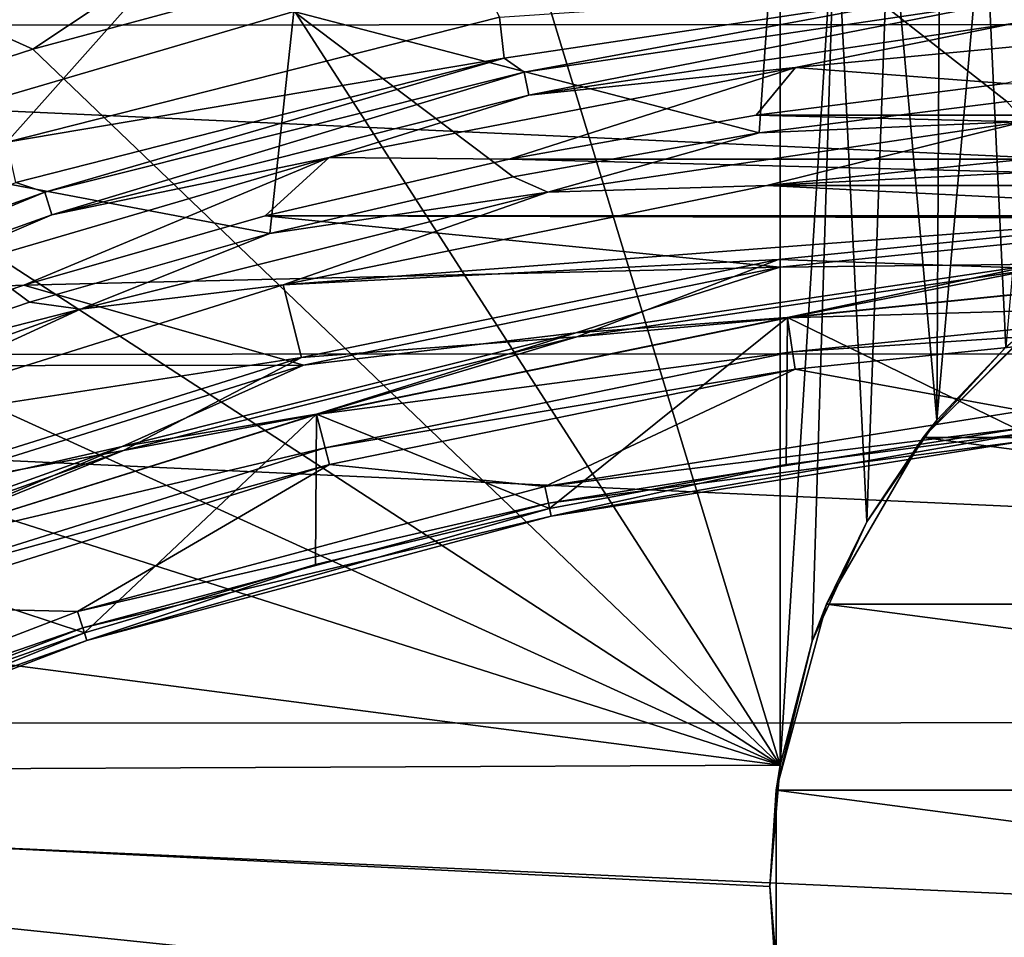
# Model space of a CAD drawing. Header units: millimetres. Extents: x -65 to 65, y -68 to 87.
# Tile 111 of 196: x -5.05 to -1.7, y 17.83 to 20.95. Entities that reach past the tile are written whole.
import ezdxf

# ---------------------------------------------------------------- set-up
doc = ezdxf.new("R2010")
doc.units = ezdxf.units.MM
doc.header["$LTSCALE"] = 65.185185
for name, color, linetype in [('119', 7, 'CONTINUOUS'), ('121', 7, 'CONTINUOUS'), ('123', 7, 'CONTINUOUS'), ('127', 7, 'CONTINUOUS'), ('129', 7, 'CONTINUOUS'), ('131', 7, 'CONTINUOUS'), ('133', 7, 'CONTINUOUS'), ('135', 7, 'CONTINUOUS'), ('136', 7, 'CONTINUOUS'), ('169', 7, 'CONTINUOUS'), ('230', 7, 'CONTINUOUS'), ('240', 7, 'CONTINUOUS'), ('252', 7, 'CONTINUOUS'), ('282', 7, 'CONTINUOUS'), ('39', 7, 'CONTINUOUS'), ('40', 7, 'CONTINUOUS'), ('42', 7, 'CONTINUOUS'), ('43', 7, 'CONTINUOUS'), ('47', 7, 'CONTINUOUS'), ('48', 7, 'CONTINUOUS'), ('49', 7, 'CONTINUOUS'), ('494', 7, 'CONTINUOUS'), ('51', 7, 'CONTINUOUS'), ('52', 7, 'CONTINUOUS')]:
    doc.layers.add(name, color=color, linetype=linetype)

msp = doc.modelspace()

# ---------------------------------------------------------------- linework, layer by layer
at = {"layer": '119', "linetype": 'CONTINUOUS'}
for points in [[(-3.3354, 20.7681, 93.9035), (-1.6758, 21.0142, 93.9035), (-3.3197, 20.6892, 89.2965), (-3.3354, 20.7681, 93.9035)], [(-3.3197, 20.6892, 89.2965), (-1.6758, 21.0142, 93.9035), (-1.6679, 20.9342, 89.2965), (-3.3197, 20.6892, 89.2965)], [(-4.9629, 20.3604, 93.9035), (-3.3354, 20.7681, 93.9035), (-4.9395, 20.2834, 89.2965), (-4.9629, 20.3604, 93.9035)], [(-4.9395, 20.2834, 89.2965), (-3.3354, 20.7681, 93.9035), (-3.3197, 20.6892, 89.2965), (-4.9395, 20.2834, 89.2965)], [(-6.5426, 19.7952, 93.9035), (-4.9629, 20.3604, 93.9035), (-6.5118, 19.7209, 89.2965), (-6.5426, 19.7952, 93.9035)], [(-6.5118, 19.7209, 89.2965), (-4.9629, 20.3604, 93.9035), (-4.9395, 20.2834, 89.2965), (-6.5118, 19.7209, 89.2965)]]:
    msp.add_3dface(points, dxfattribs=at)
at = {"layer": '121', "linetype": 'CONTINUOUS'}
for points in [[(-1.6306, 19.5145, 90.1536), (-3.2434, 19.2591, 90.1536), (-1.6334, 19.5412, 90.0536), (-1.6306, 19.5145, 90.1536)], [(-3.2434, 19.2591, 90.1536), (-2.4446, 19.4344, 90.0536), (-1.6334, 19.5412, 90.0536), (-3.2434, 19.2591, 90.1536)], [(-3.2434, 19.2591, 90.1536), (-3.249, 19.2853, 90.0536), (-2.4446, 19.4344, 90.0536), (-3.2434, 19.2591, 90.1536)], [(-3.2434, 19.2591, 90.1536), (-4.8207, 18.8365, 90.1536), (-3.249, 19.2853, 90.0536), (-3.2434, 19.2591, 90.1536)], [(-4.8207, 18.8365, 90.1536), (-4.0445, 19.0943, 90.0536), (-3.249, 19.2853, 90.0536), (-4.8207, 18.8365, 90.1536)], [(-4.8207, 18.8365, 90.1536), (-4.8289, 18.862, 90.0536), (-4.0445, 19.0943, 90.0536), (-4.8207, 18.8365, 90.1536)], [(-4.8207, 18.8365, 90.1536), (-6.3451, 18.2513, 90.1536), (-4.8289, 18.862, 90.0536), (-4.8207, 18.8365, 90.1536)], [(-6.3451, 18.2513, 90.1536), (-5.6001, 18.5889, 90.0536), (-4.8289, 18.862, 90.0536), (-6.3451, 18.2513, 90.1536)]]:
    msp.add_3dface(points, dxfattribs=at)
at = {"layer": '123', "linetype": 'CONTINUOUS'}
for points in [[(-1.6353, 19.5589, 94.6545), (-1.6414, 19.6171, 94.7925), (-3.2648, 19.36, 94.7925), (-1.6353, 19.5589, 94.6545)], [(-3.2527, 19.3027, 94.6545), (-1.6353, 19.5589, 94.6545), (-3.2648, 19.36, 94.7925), (-3.2527, 19.3027, 94.6545)], [(-3.2527, 19.3027, 94.6545), (-3.2648, 19.36, 94.7925), (-4.8525, 18.9346, 94.7925), (-3.2527, 19.3027, 94.6545)], [(-4.8344, 18.8789, 94.6545), (-3.2527, 19.3027, 94.6545), (-4.8525, 18.9346, 94.7925), (-4.8344, 18.8789, 94.6545)], [(-4.8344, 18.8789, 94.6545), (-4.8525, 18.9346, 94.7925), (-6.387, 18.3455, 94.7925), (-4.8344, 18.8789, 94.6545)], [(-6.3632, 18.292, 94.6545), (-4.8344, 18.8789, 94.6545), (-6.387, 18.3455, 94.7925), (-6.3632, 18.292, 94.6545)]]:
    msp.add_3dface(points, dxfattribs=at)
at = {"layer": '127', "linetype": 'CONTINUOUS'}
for points in [[(-0.8075, 19.9224, 95.0322), (-0.8104, 19.9809, 95.1701), (-2.423, 19.8169, 95.1701), (-0.8075, 19.9224, 95.0322)], [(-2.4142, 19.759, 95.0322), (-0.8075, 19.9224, 95.0322), (-2.423, 19.8169, 95.1701), (-2.4142, 19.759, 95.0322)], [(-2.4142, 19.759, 95.0322), (-2.423, 19.8169, 95.1701), (-4.0108, 19.4906, 95.1701), (-2.4142, 19.759, 95.0322)], [(-3.9961, 19.4339, 95.0322), (-2.4142, 19.759, 95.0322), (-4.0108, 19.4906, 95.1701), (-3.9961, 19.4339, 95.0322)], [(-3.9961, 19.4339, 95.0322), (-4.0108, 19.4906, 95.1701), (-5.5574, 19.0054, 95.1701), (-3.9961, 19.4339, 95.0322)], [(-5.537, 18.9505, 95.0322), (-3.9961, 19.4339, 95.0322), (-5.5574, 19.0054, 95.1701), (-5.537, 18.9505, 95.0322)]]:
    msp.add_3dface(points, dxfattribs=at)
at = {"layer": '129', "linetype": 'CONTINUOUS'}
for points in [[(-2.4671, 20.1049, 89.1), (-0.8248, 20.2718, 89.1), (-1.5872, 20.1148, 89.1268), (-2.4671, 20.1049, 89.1)], [(-4.085, 19.7723, 89.1), (-2.4671, 20.1049, 89.1), (-3.1591, 19.8817, 89.1268), (-4.085, 19.7723, 89.1)], [(-2.4671, 20.1049, 89.1), (-1.5872, 20.1148, 89.1268), (-3.1591, 19.8817, 89.1268), (-2.4671, 20.1049, 89.1)], [(-1.5872, 20.1148, 89.1268), (-2.441, 19.9337, 89.2), (-3.1591, 19.8817, 89.1268), (-1.5872, 20.1148, 89.1268)], [(-0.8164, 20.0989, 89.2), (-2.441, 19.9337, 89.2), (-1.5872, 20.1148, 89.1268), (-0.8164, 20.0989, 89.2)], [(-2.441, 19.9337, 89.2), (-4.0404, 19.605, 89.2), (-3.1591, 19.8817, 89.1268), (-2.441, 19.9337, 89.2)], [(-4.085, 19.7723, 89.1), (-3.1591, 19.8817, 89.1268), (-4.7005, 19.4956, 89.1268), (-4.085, 19.7723, 89.1)], [(-3.1591, 19.8817, 89.1268), (-4.0404, 19.605, 89.2), (-4.7005, 19.4956, 89.1268), (-3.1591, 19.8817, 89.1268)], [(-5.6591, 19.2783, 89.1), (-4.085, 19.7723, 89.1), (-4.7005, 19.4956, 89.1268), (-5.6591, 19.2783, 89.1)], [(-4.0404, 19.605, 89.2), (-5.5984, 19.1162, 89.2), (-4.7005, 19.4956, 89.1268), (-4.0404, 19.605, 89.2)], [(-5.6591, 19.2783, 89.1), (-4.7005, 19.4956, 89.1268), (-6.1967, 18.9602, 89.1268), (-5.6591, 19.2783, 89.1)], [(-4.7005, 19.4956, 89.1268), (-5.5984, 19.1162, 89.2), (-6.1967, 18.9602, 89.1268), (-4.7005, 19.4956, 89.1268)]]:
    msp.add_3dface(points, dxfattribs=at)
at = {"layer": '131', "linetype": 'CONTINUOUS'}
for points in [[(-0.8261, 20.2979, 102.1), (-2.471, 20.1307, 102.1), (-1.5858, 20.1008, 102.0427), (-0.8261, 20.2979, 102.1)], [(-2.471, 20.1307, 102.1), (-4.0915, 19.7976, 102.1), (-3.1563, 19.8679, 102.0427), (-2.471, 20.1307, 102.1)], [(-1.5858, 20.1008, 102.0427), (-2.471, 20.1307, 102.1), (-3.1563, 19.8679, 102.0427), (-1.5858, 20.1008, 102.0427)], [(-2.4409, 19.9331, 101.9035), (-1.5858, 20.1008, 102.0427), (-3.1563, 19.8679, 102.0427), (-2.4409, 19.9331, 101.9035)], [(-2.4409, 19.9331, 101.9035), (-0.8164, 20.0983, 101.9035), (-1.5858, 20.1008, 102.0427), (-2.4409, 19.9331, 101.9035)], [(-4.0403, 19.6044, 101.9035), (-2.4409, 19.9331, 101.9035), (-3.1563, 19.8679, 102.0427), (-4.0403, 19.6044, 101.9035)], [(-3.1563, 19.8679, 102.0427), (-4.0915, 19.7976, 102.1), (-4.6964, 19.4821, 102.0427), (-3.1563, 19.8679, 102.0427)], [(-4.0403, 19.6044, 101.9035), (-3.1563, 19.8679, 102.0427), (-4.6964, 19.4821, 102.0427), (-4.0403, 19.6044, 101.9035)], [(-4.0915, 19.7976, 102.1), (-5.6681, 19.3027, 102.1), (-4.6964, 19.4821, 102.0427), (-4.0915, 19.7976, 102.1)], [(-5.5982, 19.1156, 101.9035), (-4.0403, 19.6044, 101.9035), (-4.6964, 19.4821, 102.0427), (-5.5982, 19.1156, 101.9035)], [(-4.6964, 19.4821, 102.0427), (-5.6681, 19.3027, 102.1), (-6.1913, 18.9472, 102.0427), (-4.6964, 19.4821, 102.0427)], [(-5.5982, 19.1156, 101.9035), (-4.6964, 19.4821, 102.0427), (-6.1913, 18.9472, 102.0427), (-5.5982, 19.1156, 101.9035)]]:
    msp.add_3dface(points, dxfattribs=at)
at = {"layer": '133', "linetype": 'CONTINUOUS'}
for points in [[(-1.695, 20.6687, 101.9856), (-2.5371, 20.5614, 101.9856), (-1.635, 20.6005, 102.069), (-1.695, 20.6687, 101.9856)], [(-2.5104, 20.3825, 102.1), (-1.635, 20.6005, 102.069), (-3.2543, 20.3603, 102.069), (-2.5104, 20.3825, 102.1)], [(-1.635, 20.6005, 102.069), (-2.5371, 20.5614, 101.9856), (-3.2543, 20.3603, 102.069), (-1.635, 20.6005, 102.069)], [(-2.5104, 20.3825, 102.1), (-0.8401, 20.5525, 102.1), (-1.635, 20.6005, 102.069), (-2.5104, 20.3825, 102.1)], [(-2.5371, 20.5614, 101.9856), (-3.3727, 20.4117, 101.9856), (-3.2543, 20.3603, 102.069), (-2.5371, 20.5614, 101.9856)], [(-3.3727, 20.4117, 101.9856), (-4.1996, 20.2198, 101.9856), (-3.2543, 20.3603, 102.069), (-3.3727, 20.4117, 101.9856)], [(-4.1543, 20.0447, 102.1), (-2.5104, 20.3825, 102.1), (-3.2543, 20.3603, 102.069), (-4.1543, 20.0447, 102.1)], [(-4.1543, 20.0447, 102.1), (-3.2543, 20.3603, 102.069), (-4.8422, 19.9626, 102.069), (-4.1543, 20.0447, 102.1)], [(-3.2543, 20.3603, 102.069), (-4.1996, 20.2198, 101.9856), (-4.8422, 19.9626, 102.069), (-3.2543, 20.3603, 102.069)], [(-4.1996, 20.2198, 101.9856), (-5.0157, 19.9862, 101.9856), (-4.8422, 19.9626, 102.069), (-4.1996, 20.2198, 101.9856)], [(-5.7564, 19.5421, 102.1), (-4.1543, 20.0447, 102.1), (-4.8422, 19.9626, 102.069), (-5.7564, 19.5421, 102.1)], [(-5.0157, 19.9862, 101.9856), (-5.819, 19.7117, 101.9856), (-4.8422, 19.9626, 102.069), (-5.0157, 19.9862, 101.9856)], [(-5.7564, 19.5421, 102.1), (-4.8422, 19.9626, 102.069), (-6.3835, 19.4111, 102.069), (-5.7564, 19.5421, 102.1)], [(-4.8422, 19.9626, 102.069), (-5.819, 19.7117, 101.9856), (-6.3835, 19.4111, 102.069), (-4.8422, 19.9626, 102.069)]]:
    msp.add_3dface(points, dxfattribs=at)
at = {"layer": '135', "linetype": 'CONTINUOUS'}
for points in [[(-3.3197, 20.6892, 89.2965), (-1.6679, 20.9342, 89.2965), (-2.4131, 20.7838, 89.1573), (-3.3197, 20.6892, 89.2965)], [(-0.8068, 20.9372, 89.1573), (-1.7008, 20.7299, 89.1), (-2.4131, 20.7838, 89.1573), (-0.8068, 20.9372, 89.1573)], [(-1.6679, 20.9342, 89.2965), (-0.8068, 20.9372, 89.1573), (-2.4131, 20.7838, 89.1573), (-1.6679, 20.9342, 89.2965)], [(-2.4131, 20.7838, 89.1573), (-3.3856, 20.4719, 89.1), (-3.9976, 20.4784, 89.1573), (-2.4131, 20.7838, 89.1573)], [(-3.3197, 20.6892, 89.2965), (-2.4131, 20.7838, 89.1573), (-3.9976, 20.4784, 89.1573), (-3.3197, 20.6892, 89.2965)], [(-2.5471, 20.622, 89.1), (-3.3856, 20.4719, 89.1), (-2.4131, 20.7838, 89.1573), (-2.5471, 20.622, 89.1)], [(-1.7008, 20.7299, 89.1), (-2.5471, 20.622, 89.1), (-2.4131, 20.7838, 89.1573), (-1.7008, 20.7299, 89.1)], [(-4.9395, 20.2834, 89.2965), (-3.3197, 20.6892, 89.2965), (-3.9976, 20.4784, 89.1573), (-4.9395, 20.2834, 89.2965)], [(-3.9976, 20.4784, 89.1573), (-5.0353, 20.0445, 89.1), (-5.5459, 20.0238, 89.1573), (-3.9976, 20.4784, 89.1573)], [(-4.9395, 20.2834, 89.2965), (-3.9976, 20.4784, 89.1573), (-5.5459, 20.0238, 89.1573), (-4.9395, 20.2834, 89.2965)], [(-4.215, 20.2793, 89.1), (-5.0353, 20.0445, 89.1), (-3.9976, 20.4784, 89.1573), (-4.215, 20.2793, 89.1)], [(-3.3856, 20.4719, 89.1), (-4.215, 20.2793, 89.1), (-3.9976, 20.4784, 89.1573), (-3.3856, 20.4719, 89.1)], [(-6.5118, 19.7209, 89.2965), (-4.9395, 20.2834, 89.2965), (-5.5459, 20.0238, 89.1573), (-6.5118, 19.7209, 89.2965)], [(-5.0353, 20.0445, 89.1), (-5.8405, 19.7693, 89.1), (-5.5459, 20.0238, 89.1573), (-5.0353, 20.0445, 89.1)]]:
    msp.add_3dface(points, dxfattribs=at)
at = {"layer": '136', "linetype": 'CONTINUOUS'}
for points in [[(-3.4187, 20.9553, 94.1), (-1.7101, 21.0709, 94.0427), (-3.4032, 20.8154, 94.0427), (-3.4187, 20.9553, 94.1)], [(-1.7101, 21.0709, 94.0427), (-3.3354, 20.7681, 93.9035), (-3.4032, 20.8154, 94.0427), (-1.7101, 21.0709, 94.0427)], [(-1.6758, 21.0142, 93.9035), (-3.3354, 20.7681, 93.9035), (-1.7101, 21.0709, 94.0427), (-1.6758, 21.0142, 93.9035)], [(-5.0923, 20.5298, 94.1), (-3.4187, 20.9553, 94.1), (-3.4032, 20.8154, 94.0427), (-5.0923, 20.5298, 94.1)], [(-5.0923, 20.5298, 94.1), (-3.4032, 20.8154, 94.0427), (-5.0624, 20.3924, 94.0427), (-5.0923, 20.5298, 94.1)], [(-3.4032, 20.8154, 94.0427), (-4.9629, 20.3604, 93.9035), (-5.0624, 20.3924, 94.0427), (-3.4032, 20.8154, 94.0427)], [(-3.3354, 20.7681, 93.9035), (-4.9629, 20.3604, 93.9035), (-3.4032, 20.8154, 94.0427), (-3.3354, 20.7681, 93.9035)], [(-4.9629, 20.3604, 93.9035), (-6.5426, 19.7952, 93.9035), (-5.0624, 20.3924, 94.0427), (-4.9629, 20.3604, 93.9035)]]:
    msp.add_3dface(points, dxfattribs=at)
at = {"layer": '169', "linetype": 'CONTINUOUS'}
for points in [[(9.8668, 21.9122, 120.9), (-9.877, 21.9065, 120.9), (11.4661, 20.933, 120.9), (9.8668, 21.9122, 120.9)], [(-9.877, 21.9065, 120.9), (-11.4757, 20.9264, 120.9), (11.4661, 20.933, 120.9), (-9.877, 21.9065, 120.9)], [(-11.4757, 20.9264, 120.9), (-12.9742, 19.8071, 120.9), (12.9651, 19.8145, 120.9), (-11.4757, 20.9264, 120.9)], [(11.4661, 20.933, 120.9), (-11.4757, 20.9264, 120.9), (12.9651, 19.8145, 120.9), (11.4661, 20.933, 120.9)], [(-12.9742, 19.8071, 120.9), (-14.3674, 18.5526, 120.9), (14.3591, 18.5608, 120.9), (-12.9742, 19.8071, 120.9)], [(12.9651, 19.8145, 120.9), (-12.9742, 19.8071, 120.9), (14.3591, 18.5608, 120.9), (12.9651, 19.8145, 120.9)], [(-14.3674, 18.5526, 120.9), (-15.6375, 17.178, 120.9), (15.6299, 17.187, 120.9), (-14.3674, 18.5526, 120.9)], [(14.3591, 18.5608, 120.9), (-14.3674, 18.5526, 120.9), (15.6299, 17.187, 120.9), (14.3591, 18.5608, 120.9)]]:
    msp.add_3dface(points, dxfattribs=at)
at = {"layer": '230', "linetype": 'CONTINUOUS'}
for points in [[(-2.4657, 21.3997, 118.9), (-2.4657, 18.4128, 118.9), (-3.3292, 21.2549, 118.9), (-2.4657, 21.3997, 118.9)], [(-3.3292, 21.2549, 118.9), (-2.4657, 18.4128, 118.9), (-4.1751, 21.0705, 118.9), (-3.3292, 21.2549, 118.9)], [(-4.1751, 21.0705, 118.9), (-2.4657, 18.4128, 118.9), (-5.0045, 20.8457, 118.9), (-4.1751, 21.0705, 118.9)], [(-5.0045, 20.8457, 118.9), (-2.4657, 18.4128, 118.9), (-5.8088, 20.5859, 118.9), (-5.0045, 20.8457, 118.9)], [(-5.8088, 20.5859, 118.9), (-2.4657, 18.4128, 118.9), (-6.5871, 20.2922, 118.9), (-5.8088, 20.5859, 118.9)], [(-6.5871, 20.2922, 118.9), (-2.4657, 18.4128, 118.9), (-7.3375, 19.9686, 118.9), (-6.5871, 20.2922, 118.9)], [(-7.3375, 19.9686, 118.9), (-2.4657, 18.4128, 118.9), (-8.763, 19.233, 118.9), (-7.3375, 19.9686, 118.9)], [(-8.763, 19.233, 118.9), (-2.4657, 18.4128, 118.9), (-10.1042, 18.3783, 118.9), (-8.763, 19.233, 118.9)], [(-10.1042, 18.3783, 118.9), (-2.4657, 18.4128, 118.9), (-2.5, 18, 118.9), (-10.1042, 18.3783, 118.9)], [(-11.3658, 17.4033, 118.9), (-10.1042, 18.3783, 118.9), (-2.4657, 17.5872, 118.9), (-11.3658, 17.4033, 118.9)], [(-2.4657, 17.5872, 118.9), (-10.1042, 18.3783, 118.9), (-2.5, 18, 118.9), (-2.4657, 17.5872, 118.9)]]:
    msp.add_3dface(points, dxfattribs=at)
at = {"layer": '240', "linetype": 'CONTINUOUS'}
for points in [[(-1.5155, 19.9882, 116.9), (1.9799, 19.5265, 116.9), (-1.9799, 19.5265, 116.9), (-1.5155, 19.9882, 116.9)], [(-1.9799, 19.5265, 116.9), (2.3084, 18.9599, 116.9), (-2.3084, 18.9599, 116.9), (-1.9799, 19.5265, 116.9)], [(1.9799, 19.5265, 116.9), (2.3084, 18.9599, 116.9), (-1.9799, 19.5265, 116.9), (1.9799, 19.5265, 116.9)], [(-2.3084, 18.9599, 116.9), (2.4785, 18.3275, 116.9), (-2.4785, 18.3275, 116.9), (-2.3084, 18.9599, 116.9)], [(2.3084, 18.9599, 116.9), (2.4785, 18.3275, 116.9), (-2.3084, 18.9599, 116.9), (2.3084, 18.9599, 116.9)], [(2.4785, 18.3275, 116.9), (2.4785, 17.6725, 116.9), (-2.4785, 18.3275, 116.9), (2.4785, 18.3275, 116.9)], [(-2.4785, 18.3275, 116.9), (2.4785, 17.6725, 116.9), (-2.4785, 17.6725, 116.9), (-2.4785, 18.3275, 116.9)]]:
    msp.add_3dface(points, dxfattribs=at)
at = {"layer": '252', "linetype": 'CONTINUOUS'}
for points in [[(-5.0045, 20.8457, 118.9), (-5.5213, 21.0792, 118.8267), (-4.0348, 21.4901, 118.8267), (-5.0045, 20.8457, 118.9)], [(-4.1751, 21.0705, 118.9), (-5.0045, 20.8457, 118.9), (-4.0348, 21.4901, 118.8267), (-4.1751, 21.0705, 118.9)], [(-5.0045, 20.8457, 118.9), (-5.8088, 20.5859, 118.9), (-5.5213, 21.0792, 118.8267), (-5.0045, 20.8457, 118.9)]]:
    msp.add_3dface(points, dxfattribs=at)
at = {"layer": '282', "linetype": 'CONTINUOUS'}
for points in [[(-2.4657, 18.4128, 118.9), (-2.4657, 21.3997, 118.9), (-2.2773, 21.3997, 118.8821), (-2.4657, 18.4128, 118.9)], [(-2.4657, 18.4128, 118.9), (-2.2773, 21.3997, 118.8821), (-2.3564, 18.8346, 118.894), (-2.4657, 18.4128, 118.9)], [(-2.3564, 18.8346, 118.894), (-2.2773, 21.3997, 118.8821), (-2.1708, 19.2394, 118.8555), (-2.3564, 18.8346, 118.894)], [(-2.2773, 21.3997, 118.8821), (-2.0941, 21.3997, 118.8284), (-2.1708, 19.2394, 118.8555), (-2.2773, 21.3997, 118.8821)], [(-2.1708, 19.2394, 118.8555), (-2.0941, 21.3997, 118.8284), (-1.9327, 19.5853, 118.7461), (-2.1708, 19.2394, 118.8555)], [(-2.0941, 21.3997, 118.8284), (-1.9233, 21.3997, 118.7401), (-1.9327, 19.5853, 118.7461), (-2.0941, 21.3997, 118.8284)], [(-1.9233, 21.3997, 118.7401), (-1.7726, 21.3997, 118.6209), (-1.9327, 19.5853, 118.7461), (-1.9233, 21.3997, 118.7401)], [(-1.9327, 19.5853, 118.7461), (-1.7726, 21.3997, 118.6209), (-1.6988, 19.8338, 118.5418), (-1.9327, 19.5853, 118.7461)], [(-1.7726, 21.3997, 118.6209), (-1.5602, 21.3997, 118.3243), (-1.6988, 19.8338, 118.5418), (-1.7726, 21.3997, 118.6209)]]:
    msp.add_3dface(points, dxfattribs=at)
at = {"layer": '39', "linetype": 'CONTINUOUS'}
for points in [[(-1.6306, 19.5145, 92.1), (-3.2434, 19.2591, 92.1), (-1.6306, 19.5145, 90.1536), (-1.6306, 19.5145, 92.1)], [(-1.6306, 19.5145, 90.1536), (-3.2434, 19.2591, 92.1), (-3.2434, 19.2591, 90.1536), (-1.6306, 19.5145, 90.1536)], [(-3.2434, 19.2591, 92.1), (-4.8207, 18.8365, 92.1), (-3.2434, 19.2591, 90.1536), (-3.2434, 19.2591, 92.1)], [(-3.2434, 19.2591, 90.1536), (-4.8207, 18.8365, 92.1), (-4.8207, 18.8365, 90.1536), (-3.2434, 19.2591, 90.1536)], [(-4.8207, 18.8365, 92.1), (-6.3451, 18.2513, 92.1), (-4.8207, 18.8365, 90.1536), (-4.8207, 18.8365, 92.1)], [(-4.8207, 18.8365, 90.1536), (-6.3451, 18.2513, 92.1), (-6.3451, 18.2513, 90.1536), (-4.8207, 18.8365, 90.1536)]]:
    msp.add_3dface(points, dxfattribs=at)
at = {"layer": '40', "linetype": 'CONTINUOUS'}
for points in [[(-1.7008, 20.7299, 89.1), (2.5471, 20.622, 89.1), (-2.5471, 20.622, 89.1), (-1.7008, 20.7299, 89.1)], [(-2.5471, 20.622, 89.1), (3.3856, 20.4719, 89.1), (-3.3856, 20.4719, 89.1), (-2.5471, 20.622, 89.1)], [(2.5471, 20.622, 89.1), (3.3856, 20.4719, 89.1), (-2.5471, 20.622, 89.1), (2.5471, 20.622, 89.1)], [(-3.3856, 20.4719, 89.1), (4.215, 20.2792, 89.1), (-4.215, 20.2793, 89.1), (-3.3856, 20.4719, 89.1)], [(3.3856, 20.4719, 89.1), (4.215, 20.2792, 89.1), (-3.3856, 20.4719, 89.1), (3.3856, 20.4719, 89.1)], [(-4.215, 20.2793, 89.1), (-2.4671, 20.1049, 89.1), (-5.0353, 20.0445, 89.1), (-4.215, 20.2793, 89.1)], [(-0.8248, 20.2718, 89.1), (-2.4671, 20.1049, 89.1), (-4.215, 20.2793, 89.1), (-0.8248, 20.2718, 89.1)], [(0.8248, 20.2718, 89.1), (-0.8248, 20.2718, 89.1), (-4.215, 20.2793, 89.1), (0.8248, 20.2718, 89.1)], [(4.215, 20.2792, 89.1), (0.8248, 20.2718, 89.1), (-4.215, 20.2793, 89.1), (4.215, 20.2792, 89.1)], [(-2.4671, 20.1049, 89.1), (-4.085, 19.7723, 89.1), (-5.0353, 20.0445, 89.1), (-2.4671, 20.1049, 89.1)], [(-5.0353, 20.0445, 89.1), (-4.085, 19.7723, 89.1), (-5.8405, 19.7693, 89.1), (-5.0353, 20.0445, 89.1)], [(-4.085, 19.7723, 89.1), (-5.6591, 19.2783, 89.1), (-5.8405, 19.7693, 89.1), (-4.085, 19.7723, 89.1)]]:
    msp.add_3dface(points, dxfattribs=at)
at = {"layer": '42', "linetype": 'CONTINUOUS'}
for points in [[(-0.8075, 19.9224, 95.0322), (-2.4142, 19.759, 95.0322), (-1.6414, 19.6171, 94.7925), (-0.8075, 19.9224, 95.0322)], [(-2.4142, 19.759, 95.0322), (-3.9961, 19.4339, 95.0322), (-3.2648, 19.36, 94.7925), (-2.4142, 19.759, 95.0322)], [(-1.6414, 19.6171, 94.7925), (-2.4142, 19.759, 95.0322), (-3.2648, 19.36, 94.7925), (-1.6414, 19.6171, 94.7925)], [(-3.9961, 19.4339, 95.0322), (-5.537, 18.9505, 95.0322), (-4.8525, 18.9346, 94.7925), (-3.9961, 19.4339, 95.0322)], [(-3.2648, 19.36, 94.7925), (-3.9961, 19.4339, 95.0322), (-4.8525, 18.9346, 94.7925), (-3.2648, 19.36, 94.7925)], [(-4.8525, 18.9346, 94.7925), (-5.537, 18.9505, 95.0322), (-6.387, 18.3455, 94.7925), (-4.8525, 18.9346, 94.7925)]]:
    msp.add_3dface(points, dxfattribs=at)
at = {"layer": '43', "linetype": 'CONTINUOUS'}
for points in [[(-0.8164, 20.0983, 101.9035), (-2.4409, 19.9331, 101.9035), (-0.8104, 19.9809, 95.1701), (-0.8164, 20.0983, 101.9035)], [(-0.8104, 19.9809, 95.1701), (-2.4409, 19.9331, 101.9035), (-2.423, 19.8169, 95.1701), (-0.8104, 19.9809, 95.1701)], [(-2.4409, 19.9331, 101.9035), (-4.0403, 19.6044, 101.9035), (-2.423, 19.8169, 95.1701), (-2.4409, 19.9331, 101.9035)], [(-2.423, 19.8169, 95.1701), (-4.0403, 19.6044, 101.9035), (-4.0108, 19.4906, 95.1701), (-2.423, 19.8169, 95.1701)], [(-4.0403, 19.6044, 101.9035), (-5.5982, 19.1156, 101.9035), (-4.0108, 19.4906, 95.1701), (-4.0403, 19.6044, 101.9035)], [(-4.0108, 19.4906, 95.1701), (-5.5982, 19.1156, 101.9035), (-5.5574, 19.0054, 95.1701), (-4.0108, 19.4906, 95.1701)]]:
    msp.add_3dface(points, dxfattribs=at)
at = {"layer": '47', "linetype": 'CONTINUOUS'}
for points in [[(-3.2527, 19.3027, 94.6545), (-1.6306, 19.5145, 92.1), (-1.6353, 19.5589, 94.6545), (-3.2527, 19.3027, 94.6545)], [(-3.2434, 19.2591, 92.1), (-1.6306, 19.5145, 92.1), (-3.2527, 19.3027, 94.6545), (-3.2434, 19.2591, 92.1)], [(-4.8344, 18.8789, 94.6545), (-3.2434, 19.2591, 92.1), (-3.2527, 19.3027, 94.6545), (-4.8344, 18.8789, 94.6545)], [(-4.8207, 18.8365, 92.1), (-3.2434, 19.2591, 92.1), (-4.8344, 18.8789, 94.6545), (-4.8207, 18.8365, 92.1)], [(-6.3632, 18.292, 94.6545), (-4.8207, 18.8365, 92.1), (-4.8344, 18.8789, 94.6545), (-6.3632, 18.292, 94.6545)], [(-6.3451, 18.2513, 92.1), (-4.8207, 18.8365, 92.1), (-6.3632, 18.292, 94.6545), (-6.3451, 18.2513, 92.1)]]:
    msp.add_3dface(points, dxfattribs=at)
at = {"layer": '48', "linetype": 'CONTINUOUS'}
for points in [[(-0.8164, 20.0989, 89.2), (-1.6334, 19.5412, 90.0536), (-2.441, 19.9337, 89.2), (-0.8164, 20.0989, 89.2)], [(-2.441, 19.9337, 89.2), (-3.249, 19.2853, 90.0536), (-4.0404, 19.605, 89.2), (-2.441, 19.9337, 89.2)], [(-2.4446, 19.4344, 90.0536), (-3.249, 19.2853, 90.0536), (-2.441, 19.9337, 89.2), (-2.4446, 19.4344, 90.0536)], [(-1.6334, 19.5412, 90.0536), (-2.4446, 19.4344, 90.0536), (-2.441, 19.9337, 89.2), (-1.6334, 19.5412, 90.0536)], [(-4.0404, 19.605, 89.2), (-4.8289, 18.862, 90.0536), (-5.5984, 19.1162, 89.2), (-4.0404, 19.605, 89.2)], [(-4.0445, 19.0943, 90.0536), (-4.8289, 18.862, 90.0536), (-4.0404, 19.605, 89.2), (-4.0445, 19.0943, 90.0536)], [(-3.249, 19.2853, 90.0536), (-4.0445, 19.0943, 90.0536), (-4.0404, 19.605, 89.2), (-3.249, 19.2853, 90.0536)], [(-4.8289, 18.862, 90.0536), (-5.6001, 18.5889, 90.0536), (-5.5984, 19.1162, 89.2), (-4.8289, 18.862, 90.0536)]]:
    msp.add_3dface(points, dxfattribs=at)
at = {"layer": '49', "linetype": 'CONTINUOUS'}
for points in [[(-0.8401, 20.5525, 102.1), (-2.5104, 20.3825, 102.1), (0.8401, 20.5525, 102.1), (-0.8401, 20.5525, 102.1)], [(0.8401, 20.5525, 102.1), (-2.5104, 20.3825, 102.1), (2.5104, 20.3825, 102.1), (0.8401, 20.5525, 102.1)], [(-4.1543, 20.0447, 102.1), (-0.8261, 20.2979, 102.1), (-2.5104, 20.3825, 102.1), (-4.1543, 20.0447, 102.1)], [(-2.5104, 20.3825, 102.1), (-0.8261, 20.2979, 102.1), (2.5104, 20.3825, 102.1), (-2.5104, 20.3825, 102.1)], [(-2.471, 20.1307, 102.1), (-0.8261, 20.2979, 102.1), (-4.1543, 20.0447, 102.1), (-2.471, 20.1307, 102.1)], [(-4.0915, 19.7976, 102.1), (-2.471, 20.1307, 102.1), (-4.1543, 20.0447, 102.1), (-4.0915, 19.7976, 102.1)], [(-5.7564, 19.5421, 102.1), (-4.0915, 19.7976, 102.1), (-4.1543, 20.0447, 102.1), (-5.7564, 19.5421, 102.1)], [(-5.6681, 19.3027, 102.1), (-4.0915, 19.7976, 102.1), (-5.7564, 19.5421, 102.1), (-5.6681, 19.3027, 102.1)]]:
    msp.add_3dface(points, dxfattribs=at)
at = {"layer": '494', "linetype": 'CONTINUOUS'}
for points in [[(-1.5155, 19.9882, 116.9), (-1.9799, 19.5265, 116.9), (-1.5303, 19.9766, 118.2535), (-1.5155, 19.9882, 116.9)], [(-1.9799, 19.5265, 116.9), (-1.6988, 19.8338, 118.5418), (-1.5303, 19.9766, 118.2535), (-1.9799, 19.5265, 116.9)], [(-1.9799, 19.5265, 116.9), (-1.9327, 19.5853, 118.7461), (-1.6988, 19.8338, 118.5418), (-1.9799, 19.5265, 116.9)], [(-1.9799, 19.5265, 116.9), (-2.1708, 19.2394, 118.8555), (-1.9327, 19.5853, 118.7461), (-1.9799, 19.5265, 116.9)], [(-1.9799, 19.5265, 116.9), (-2.3084, 18.9599, 116.9), (-2.1708, 19.2394, 118.8555), (-1.9799, 19.5265, 116.9)], [(-2.3084, 18.9599, 116.9), (-2.3564, 18.8346, 118.894), (-2.1708, 19.2394, 118.8555), (-2.3084, 18.9599, 116.9)], [(-2.3084, 18.9599, 116.9), (-2.4785, 18.3275, 116.9), (-2.3564, 18.8346, 118.894), (-2.3084, 18.9599, 116.9)], [(-2.4785, 18.3275, 116.9), (-2.4657, 18.4128, 118.9), (-2.3564, 18.8346, 118.894), (-2.4785, 18.3275, 116.9)], [(-2.5, 18, 118.9), (-2.4657, 18.4128, 118.9), (-2.4785, 18.3275, 116.9), (-2.5, 18, 118.9)], [(-2.5, 18, 118.9), (-2.4785, 18.3275, 116.9), (-2.4785, 17.6725, 116.9), (-2.5, 18, 118.9)], [(-2.4657, 17.5872, 118.9), (-2.5, 18, 118.9), (-2.4785, 17.6725, 116.9), (-2.4657, 17.5872, 118.9)]]:
    msp.add_3dface(points, dxfattribs=at)
at = {"layer": '51', "linetype": 'CONTINUOUS'}
for points in [[(-2.4857, 21.2886, 100.2845), (-0.8486, 20.7331, 101.9856), (-0.8311, 21.4466, 100.2845), (-2.4857, 21.2886, 100.2845)], [(-4.1178, 20.974, 100.2845), (-2.5371, 20.5614, 101.9856), (-2.4857, 21.2886, 100.2845), (-4.1178, 20.974, 100.2845)], [(-2.5371, 20.5614, 101.9856), (-1.695, 20.6687, 101.9856), (-2.4857, 21.2886, 100.2845), (-2.5371, 20.5614, 101.9856)], [(-1.695, 20.6687, 101.9856), (-0.8486, 20.7331, 101.9856), (-2.4857, 21.2886, 100.2845), (-1.695, 20.6687, 101.9856)], [(-5.8935, 21.0283, 98.5214), (-5.7127, 20.5057, 100.2845), (-4.1178, 20.974, 100.2845), (-5.8935, 21.0283, 98.5214)], [(-5.7127, 20.5057, 100.2845), (-4.1996, 20.2198, 101.9856), (-4.1178, 20.974, 100.2845), (-5.7127, 20.5057, 100.2845)], [(-4.1996, 20.2198, 101.9856), (-3.3727, 20.4117, 101.9856), (-4.1178, 20.974, 100.2845), (-4.1996, 20.2198, 101.9856)], [(-3.3727, 20.4117, 101.9856), (-2.5371, 20.5614, 101.9856), (-4.1178, 20.974, 100.2845), (-3.3727, 20.4117, 101.9856)], [(-5.819, 19.7117, 101.9856), (-5.0157, 19.9862, 101.9856), (-5.7127, 20.5057, 100.2845), (-5.819, 19.7117, 101.9856)], [(-5.0157, 19.9862, 101.9856), (-4.1996, 20.2198, 101.9856), (-5.7127, 20.5057, 100.2845), (-5.0157, 19.9862, 101.9856)]]:
    msp.add_3dface(points, dxfattribs=at)
at = {"layer": '52', "linetype": 'CONTINUOUS'}
for points in [[(-5.5955, 21.4161, 94.1), (-3.8987, 21.8726, 94.1), (-5.0923, 20.5298, 94.1), (-5.5955, 21.4161, 94.1)], [(-5.0923, 20.5298, 94.1), (-3.8987, 21.8726, 94.1), (-3.4187, 20.9553, 94.1), (-5.0923, 20.5298, 94.1)]]:
    msp.add_3dface(points, dxfattribs=at)

doc.saveas('drawing.dxf')
